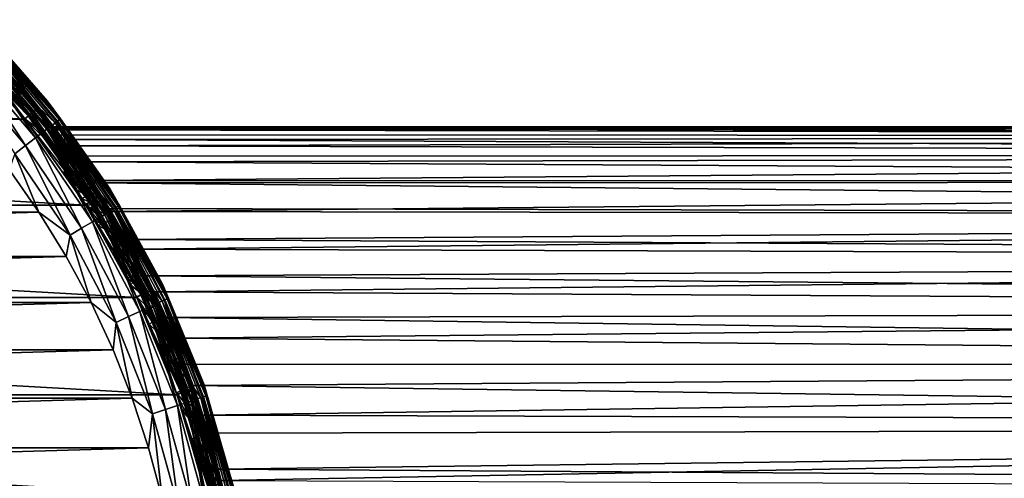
# Model space of a CAD drawing. Header units: metres. Extents: x -27 to 247, y -27 to 27.
# Tile 17 of 34: x 20 to 47, y 6 to 19. Entities that reach past the tile are written whole.
import ezdxf

# ---------------------------------------------------------------- set-up
doc = ezdxf.new("R2010")
doc.units = ezdxf.units.M
doc.layers.add('solid_10271102_01', color=7, linetype='CONTINUOUS')

msp = doc.modelspace()

# ---------------------------------------------------------------- linework, layer by layer
at = {"layer": 'solid_10271102_01'}
for points in [[(18.950462, 18.95046, 149.240707), (18.950462, 18.950462, 177.440704), (20.953083, 16.709526, 177.440704)], [(19.42878, 18.403917, 177.830887), (20.953083, 16.709526, 177.440704), (18.950462, 18.950462, 177.440704)], [(20.953085, 16.709526, 149.240707), (18.950462, 18.95046, 149.240707), (20.953083, 16.709526, 177.440704)], [(19.446083, 18.420307, 149.14827), (18.950462, 18.95046, 149.240707), (20.953085, 16.709526, 149.240707)], [(18.742996, 18.733662, 148.940704), (20.723249, 16.516542, 148.940704), (18.384775, 18.384775, 148.940704)], [(18.561634, 18.561634, 0.417053), (20.523165, 16.366678, 0.417053), (18.476282, 18.476282, 0.367037)], [(19.132696, 18.123451, 0.496632), (20.523165, 16.366678, 0.417053), (18.561634, 18.561634, 0.417053)], [(18.726377, 18.726377, 0.721096), (20.70532, 16.511942, 0.721096), (18.691101, 18.691101, 0.60034)], [(18.691101, 18.691101, 0.60034), (20.666315, 16.480837, 0.60034), (19.132696, 18.123451, 0.496632)], [(20.70532, 16.511942, 0.721096), (20.666315, 16.480837, 0.60034), (18.691101, 18.691101, 0.60034)], [(18.726377, 18.726377, 0.721096), (18.738331, 18.738329, 0.85), (20.718534, 16.52248, 0.85)], [(18.726377, 18.726377, 0.721096), (20.718534, 16.52248, 0.85), (20.70532, 16.511942, 0.721096)], [(18.738331, 18.738329, 0.85), (18.738358, 18.738302, 145.550003), (20.718555, 16.522453, 145.550003)], [(20.718534, 16.52248, 0.85), (18.738331, 18.738329, 0.85), (20.718555, 16.522453, 145.550003)], [(19.222607, 18.20862, 145.738052), (20.718555, 16.522453, 145.550003), (18.738358, 18.738302, 145.550003)], [(19.306185, 18.287788, 148.955399), (20.723249, 16.516542, 148.940704), (18.742996, 18.733662, 148.940704)], [(-20.335554, 16.20076, 0.35), (-18.392904, 18.376629, 0.35), (20.335522, 16.2008, 0.35)], [(-18.392904, 18.376629, 0.35), (18.39287, 18.376663, 0.35), (20.335522, 16.2008, 0.35)], [(18.384451, 18.385101, 146.291626), (20.327671, 16.210669, 146.291626), (18.996002, 17.993969, 146.200653)], [(20.327641, 16.210682, 148.940704), (20.327671, 16.210669, 146.291626), (18.384451, 18.385101, 146.291626)], [(18.384775, 18.384775, 148.940704), (20.327641, 16.210682, 148.940704), (18.384451, 18.385101, 146.291626)], [(20.723249, 16.516542, 148.940704), (20.327641, 16.210682, 148.940704), (18.384775, 18.384775, 148.940704)], [(18.476282, 18.476282, 0.367037), (20.428795, 16.29142, 0.367037), (18.39287, 18.376663, 0.35)], [(20.428795, 16.29142, 0.367037), (20.335522, 16.2008, 0.35), (18.39287, 18.376663, 0.35)], [(20.523165, 16.366678, 0.417053), (20.428795, 16.29142, 0.367037), (18.476282, 18.476282, 0.367037)], [(19.346045, 18.325546, 178.206436), (19.211658, 18.198248, 178.552505), (21.066614, 16.014425, 178.552505)], [(19.366955, 18.345354, 148.998062), (21.236906, 16.143877, 148.998062), (19.306185, 18.287788, 148.955399)], [(19.306185, 18.287788, 148.955399), (21.170269, 16.09322, 148.955399), (20.723249, 16.516542, 148.940704)], [(21.236906, 16.143877, 148.998062), (21.170269, 16.09322, 148.955399), (19.306185, 18.287788, 148.955399)], [(19.42878, 18.403917, 177.830887), (19.346045, 18.325546, 178.206436), (21.213976, 16.126446, 178.206436)], [(21.213976, 16.126446, 178.206436), (19.346045, 18.325546, 178.206436), (21.066614, 16.014425, 178.552505)], [(19.415163, 18.39102, 149.064529), (21.28977, 16.184063, 149.064529), (19.366955, 18.345354, 148.998062)], [(21.28977, 16.184063, 149.064529), (21.236906, 16.143877, 148.998062), (19.366955, 18.345354, 148.998062)], [(19.446083, 18.420307, 149.14827), (21.323675, 16.209835, 149.14827), (19.415163, 18.39102, 149.064529)], [(21.323675, 16.209835, 149.14827), (21.28977, 16.184063, 149.064529), (19.415163, 18.39102, 149.064529)], [(21.304701, 16.195412, 177.830887), (20.953083, 16.709526, 177.440704), (19.42878, 18.403917, 177.830887)], [(21.304701, 16.195412, 177.830887), (19.42878, 18.403917, 177.830887), (21.213976, 16.126446, 178.206436)], [(19.446083, 18.420307, 149.14827), (20.953085, 16.709526, 149.240707), (21.323675, 16.209835, 149.14827)], [(19.030796, 18.026928, 178.855759), (18.810423, 17.818178, 179.104523), (20.626638, 15.679963, 179.104523)], [(19.09766, 18.090265, 146.072876), (18.996002, 17.993969, 146.200653), (20.830137, 15.83466, 146.200653)], [(20.327671, 16.210669, 146.291626), (20.830137, 15.83466, 146.200653), (18.996002, 17.993969, 146.200653)], [(19.211658, 18.198248, 178.552505), (19.030796, 18.026928, 178.855759), (20.86829, 15.863662, 178.855759)], [(20.86829, 15.863662, 178.855759), (19.030796, 18.026928, 178.855759), (20.626638, 15.679963, 179.104523)], [(19.174637, 18.163179, 145.915726), (19.09766, 18.090265, 146.072876), (20.94161, 15.919398, 146.072876)], [(20.94161, 15.919398, 146.072876), (19.09766, 18.090265, 146.072876), (20.830137, 15.83466, 146.200653)], [(19.132696, 18.123451, 0.496632), (20.980028, 15.948603, 0.496632), (20.523165, 16.366678, 0.417053)], [(20.666315, 16.480837, 0.60034), (20.980028, 15.948603, 0.496632), (19.132696, 18.123451, 0.496632)], [(19.222607, 18.20862, 145.738052), (19.174637, 18.163179, 145.915726), (21.026018, 15.983563, 145.915726)], [(21.026018, 15.983563, 145.915726), (19.174637, 18.163179, 145.915726), (20.94161, 15.919398, 146.072876)], [(21.066614, 16.014425, 178.552505), (19.211658, 18.198248, 178.552505), (20.86829, 15.863662, 178.855759)], [(21.078621, 16.023552, 145.738052), (20.718555, 16.522453, 145.550003), (19.222607, 18.20862, 145.738052)], [(21.078621, 16.023552, 145.738052), (19.222607, 18.20862, 145.738052), (21.026018, 15.983563, 145.915726)], [(18.810423, 17.818178, 179.104523), (18.559023, 17.580042, 179.289215), (20.350967, 15.470403, 179.289215)], [(20.626638, 15.679963, 179.104523), (18.810423, 17.818178, 179.104523), (20.350967, 15.470403, 179.289215)], [(20.350967, 15.470403, 179.289215), (18.559023, 17.580042, 179.289215), (20.051888, 15.243049, 179.40274)], [(20.953085, 16.709526, 149.240707), (20.953083, 16.709526, 177.440704), (22.692209, 14.25846, 177.440704)], [(21.304701, 16.195412, 177.830887), (22.692209, 14.25846, 177.440704), (20.953083, 16.709526, 177.440704)], [(22.692209, 14.258459, 149.240707), (20.953085, 16.709526, 149.240707), (22.692209, 14.25846, 177.440704)], [(21.323675, 16.209835, 149.14827), (20.953085, 16.709526, 149.240707), (22.692209, 14.258459, 149.240707)], [(20.723249, 16.516542, 148.940704), (22.442591, 14.091838, 148.940704), (20.327641, 16.210682, 148.940704)], [(20.523165, 16.366678, 0.417053), (22.226606, 13.965902, 0.417053), (20.428795, 16.29142, 0.367037)], [(20.980028, 15.948603, 0.496632), (22.226606, 13.965902, 0.417053), (20.523165, 16.366678, 0.417053)], [(20.70532, 16.511942, 0.721096), (22.42388, 14.089858, 0.721096), (20.666315, 16.480837, 0.60034)], [(20.666315, 16.480837, 0.60034), (22.381638, 14.063315, 0.60034), (20.980028, 15.948603, 0.496632)], [(22.42388, 14.089858, 0.721096), (22.381638, 14.063315, 0.60034), (20.666315, 16.480837, 0.60034)], [(20.70532, 16.511942, 0.721096), (20.718534, 16.52248, 0.85), (22.438192, 14.098849, 0.85)], [(20.70532, 16.511942, 0.721096), (22.438192, 14.098849, 0.85), (22.42388, 14.089858, 0.721096)], [(20.718534, 16.52248, 0.85), (21.833353, 15.018477, 65.709877), (22.220171, 14.440015, 64.360161)], [(22.438192, 14.098849, 0.85), (20.718534, 16.52248, 0.85), (22.220171, 14.440015, 64.360161)], [(20.718534, 16.52248, 0.85), (21.523968, 15.458616, 67.120407), (21.833353, 15.018477, 65.709877)], [(20.718534, 16.52248, 0.85), (21.299883, 15.765944, 68.586807), (21.523968, 15.458616, 67.120407)], [(20.718534, 16.52248, 0.85), (21.163589, 15.948433, 70.150635), (21.299883, 15.765944, 68.586807)], [(20.718534, 16.52248, 0.85), (21.125675, 15.998621, 71.826881), (21.163589, 15.948433, 70.150635)], [(20.718534, 16.52248, 0.85), (20.718555, 16.522453, 145.550003), (21.125675, 15.998621, 71.826881)], [(20.718555, 16.522453, 145.550003), (22.438206, 14.098826, 145.550003), (21.125675, 15.998621, 71.826881)], [(21.078621, 16.023552, 145.738052), (22.438206, 14.098826, 145.550003), (20.718555, 16.522453, 145.550003)], [(21.170269, 16.09322, 148.955399), (22.442591, 14.091838, 148.940704), (20.723249, 16.516542, 148.940704)], [(-22.022905, 13.819932, 0.35), (-20.335554, 16.20076, 0.35), (22.022881, 13.819969, 0.35)], [(-20.335554, 16.20076, 0.35), (20.335522, 16.2008, 0.35), (22.022881, 13.819969, 0.35)], [(20.327641, 16.210682, 148.940704), (22.014751, 13.832949, 148.940704), (20.327671, 16.210669, 146.291626)], [(22.442591, 14.091838, 148.940704), (22.014751, 13.832949, 148.940704), (20.327641, 16.210682, 148.940704)], [(20.327671, 16.210669, 146.291626), (22.015003, 13.832557, 146.291626), (20.830137, 15.83466, 146.200653)], [(22.014751, 13.832949, 148.940704), (22.015003, 13.832557, 146.291626), (20.327671, 16.210669, 146.291626)], [(20.428795, 16.29142, 0.367037), (22.124403, 13.901684, 0.367037), (20.335522, 16.2008, 0.35)], [(22.124403, 13.901684, 0.367037), (22.022881, 13.819969, 0.35), (20.335522, 16.2008, 0.35)], [(22.226606, 13.965902, 0.417053), (22.124403, 13.901684, 0.367037), (20.428795, 16.29142, 0.367037)], [(21.213976, 16.126446, 178.206436), (21.066614, 16.014425, 178.552505), (22.674585, 13.642845, 178.552505)], [(21.236906, 16.143877, 148.998062), (22.857876, 13.753127, 148.998062), (21.170269, 16.09322, 148.955399)], [(21.170269, 16.09322, 148.955399), (22.78615, 13.709971, 148.955399), (22.442591, 14.091838, 148.940704)], [(22.857876, 13.753127, 148.998062), (22.78615, 13.709971, 148.955399), (21.170269, 16.09322, 148.955399)], [(21.304701, 16.195412, 177.830887), (21.213976, 16.126446, 178.206436), (22.833195, 13.738277, 178.206436)], [(22.833195, 13.738277, 178.206436), (21.213976, 16.126446, 178.206436), (22.674585, 13.642845, 178.552505)], [(21.28977, 16.184063, 149.064529), (22.914774, 13.787362, 149.064529), (21.236906, 16.143877, 148.998062)], [(22.914774, 13.787362, 149.064529), (22.857876, 13.753127, 148.998062), (21.236906, 16.143877, 148.998062)], [(21.323675, 16.209835, 149.14827), (22.951265, 13.809319, 149.14827), (21.28977, 16.184063, 149.064529)], [(22.951265, 13.809319, 149.14827), (22.914774, 13.787362, 149.064529), (21.28977, 16.184063, 149.064529)], [(22.930843, 13.797031, 177.830887), (22.692209, 14.25846, 177.440704), (21.304701, 16.195412, 177.830887)], [(22.930843, 13.797031, 177.830887), (21.304701, 16.195412, 177.830887), (22.833195, 13.738277, 178.206436)], [(21.323675, 16.209835, 149.14827), (22.692209, 14.258459, 149.240707), (22.951265, 13.809319, 149.14827)], [(20.86829, 15.863662, 178.855759), (20.626638, 15.679963, 179.104523), (22.201027, 13.357915, 179.104523)], [(20.94161, 15.919398, 146.072876), (20.830137, 15.83466, 146.200653), (22.420059, 13.489701, 146.200653)], [(22.015003, 13.832557, 146.291626), (22.420059, 13.489701, 146.200653), (20.830137, 15.83466, 146.200653)], [(21.066614, 16.014425, 178.552505), (20.86829, 15.863662, 178.855759), (22.461123, 13.514409, 178.855759)], [(22.461123, 13.514409, 178.855759), (20.86829, 15.863662, 178.855759), (22.201027, 13.357915, 179.104523)], [(21.026018, 15.983563, 145.915726), (20.94161, 15.919398, 146.072876), (22.540041, 13.561893, 146.072876)], [(22.540041, 13.561893, 146.072876), (20.94161, 15.919398, 146.072876), (22.420059, 13.489701, 146.200653)], [(20.980028, 15.948603, 0.496632), (22.58139, 13.586772, 0.496632), (22.226606, 13.965902, 0.417053)], [(22.381638, 14.063315, 0.60034), (22.58139, 13.586772, 0.496632), (20.980028, 15.948603, 0.496632)], [(21.078621, 16.023552, 145.738052), (21.026018, 15.983563, 145.915726), (22.63089, 13.616555, 145.915726)], [(22.63089, 13.616555, 145.915726), (21.026018, 15.983563, 145.915726), (22.540041, 13.561893, 146.072876)], [(22.674585, 13.642845, 178.552505), (21.066614, 16.014425, 178.552505), (22.461123, 13.514409, 178.855759)], [(22.687508, 13.650621, 145.738052), (22.438206, 14.098826, 145.550003), (21.078621, 16.023552, 145.738052)], [(22.687508, 13.650621, 145.738052), (21.078621, 16.023552, 145.738052), (22.63089, 13.616555, 145.915726)], [(114.107002, 15.968429, 119.883949), (21.163589, 15.948433, 70.150635), (21.125675, 15.998621, 71.826881)], [(22.438206, 14.098826, 145.550003), (21.198502, 15.901999, 73.626083), (21.125675, 15.998621, 71.826881)], [(113.163704, 15.968429, 121.658035), (21.125675, 15.998621, 71.826881), (21.198502, 15.901999, 73.626083)], [(113.163704, 15.968429, 121.658035), (114.107002, 15.968429, 119.883949), (21.125675, 15.998621, 71.826881)], [(114.107002, 15.968429, 119.883949), (115.04287, 15.716599, 118.12384), (21.163589, 15.948433, 70.150635)], [(115.04287, 15.716599, 118.12384), (21.299883, 15.765944, 68.586807), (21.163589, 15.948433, 70.150635)], [(112.227837, 15.716599, 123.418144), (113.163704, 15.968429, 121.658035), (21.198502, 15.901999, 73.626083)], [(22.438206, 14.098826, 145.550003), (21.395298, 15.636215, 75.56768), (21.198502, 15.901999, 73.626083)], [(112.227837, 15.716599, 123.418144), (21.198502, 15.901999, 73.626083), (21.395298, 15.636215, 75.56768)], [(20.626638, 15.679963, 179.104523), (20.350967, 15.470403, 179.289215), (21.904314, 13.179388, 179.289215)], [(22.201027, 13.357915, 179.104523), (20.626638, 15.679963, 179.104523), (21.904314, 13.179388, 179.289215)], [(115.04287, 15.716599, 118.12384), (21.523968, 15.458616, 67.120407), (21.299883, 15.765944, 68.586807)], [(111.314163, 15.216905, 125.13652), (112.227837, 15.716599, 123.418144), (21.395298, 15.636215, 75.56768)], [(22.438206, 14.098826, 145.550003), (21.725037, 15.174743, 77.645119), (21.395298, 15.636215, 75.56768)], [(111.314163, 15.216905, 125.13652), (21.395298, 15.636215, 75.56768), (21.725037, 15.174743, 77.645119)], [(115.04287, 15.716599, 118.12384), (115.956551, 15.216905, 116.405457), (21.523968, 15.458616, 67.120407)], [(20.350967, 15.470403, 179.289215), (20.051888, 15.243049, 179.40274), (21.582407, 12.985703, 179.40274)], [(21.904314, 13.179388, 179.289215), (20.350967, 15.470403, 179.289215), (21.582407, 12.985703, 179.40274)], [(115.956551, 15.216905, 116.405457), (21.833353, 15.018477, 65.709877), (21.523968, 15.458616, 67.120407)], [(20.051888, 15.243049, 179.40274), (19.895252, 14.80603, 179.440704), (20.7227, 13.623865, 179.440704)], [(21.582407, 12.985703, 179.40274), (20.051888, 15.243049, 179.40274), (20.7227, 13.623865, 179.440704)], [(111.314163, 15.216905, 125.13652), (21.725037, 15.174743, 77.645119), (22.177494, 14.505473, 79.788826)], [(22.438206, 14.098826, 145.550003), (22.177494, 14.505473, 79.788826), (21.725037, 15.174743, 77.645119)], [(115.956551, 15.216905, 116.405457), (116.833626, 14.477224, 114.75592), (21.833353, 15.018477, 65.709877)], [(116.833626, 14.477224, 114.75592), (22.220171, 14.440015, 64.360161), (21.833353, 15.018477, 65.709877)], [(110.437088, 14.477223, 126.786057), (111.314163, 15.216905, 125.13652), (22.177494, 14.505473, 79.788826)], [(20.7227, 13.623865, 179.440704), (19.895252, 14.80603, 179.440704), (-20.7227, 13.623865, 179.440704)], [(21.411562, 14.749432, 71.881424), (22.023813, 14.737723, 71.378845), (22.032917, 14.724185, 73.053024)], [(21.469326, 14.665275, 73.553406), (21.411562, 14.749432, 71.881424), (22.032917, 14.724185, 73.053024)], [(21.411562, 14.749432, 71.881424), (21.448715, 14.695379, 70.318161), (22.023813, 14.737723, 71.378845)], [(21.469326, 14.665275, 73.553406), (21.448715, 14.695379, 70.318161), (21.411562, 14.749432, 71.881424)], [(21.448715, 14.695379, 70.318161), (22.10862, 14.610176, 69.810608), (22.023813, 14.737723, 71.378845)], [(21.469326, 14.665275, 73.553406), (22.032917, 14.724185, 73.053024), (22.146151, 14.553348, 74.844093)], [(22.10862, 14.610176, 69.810608), (22.032917, 14.724185, 73.053024), (22.023813, 14.737723, 71.378845)], [(22.10862, 14.610176, 69.810608), (22.146151, 14.553348, 74.844093), (22.032917, 14.724185, 73.053024)], [(21.448715, 14.695379, 70.318161), (21.5709, 14.515446, 68.852127), (22.10862, 14.610176, 69.810608)], [(21.469326, 14.665275, 73.553406), (21.5709, 14.515446, 68.852127), (21.448715, 14.695379, 70.318161)], [(21.631611, 14.424939, 75.339539), (21.469326, 14.665275, 73.553406), (22.146151, 14.553348, 74.844093)], [(21.631611, 14.424939, 75.339539), (21.5709, 14.515446, 68.852127), (21.469326, 14.665275, 73.553406)], [(21.5709, 14.515446, 68.852127), (22.277447, 14.351512, 68.338303), (22.10862, 14.610176, 69.810608)], [(21.5709, 14.515446, 68.852127), (21.769596, 14.215674, 67.46946), (22.277447, 14.351512, 68.338303)], [(21.631611, 14.424939, 75.339539), (21.769596, 14.215674, 67.46946), (21.5709, 14.515446, 68.852127)], [(21.631611, 14.424939, 75.339539), (22.146151, 14.553348, 74.844093), (22.371883, 14.204158, 76.747849)], [(22.277447, 14.351512, 68.338303), (22.146151, 14.553348, 74.844093), (22.10862, 14.610176, 69.810608)], [(22.277447, 14.351512, 68.338303), (22.371883, 14.204158, 76.747849), (22.146151, 14.553348, 74.844093)], [(22.438206, 14.098826, 145.550003), (22.719482, 13.640934, 81.900772), (22.177494, 14.505473, 79.788826)], [(110.437088, 14.477223, 126.786057), (22.177494, 14.505473, 79.788826), (22.719482, 13.640934, 81.900772)], [(116.833626, 14.477224, 114.75592), (117.660255, 13.509231, 113.201256), (22.220171, 14.440015, 64.360161)], [(109.610458, 13.509231, 128.340729), (110.437088, 14.477223, 126.786057), (22.719482, 13.640934, 81.900772)], [(21.904369, 14.007195, 77.23127), (21.631611, 14.424939, 75.339539), (22.371883, 14.204158, 76.747849)], [(21.904369, 14.007195, 77.23127), (21.769596, 14.215674, 67.46946), (21.631611, 14.424939, 75.339539)], [(21.769596, 14.215674, 67.46946), (22.521952, 13.964719, 66.947021), (22.277447, 14.351512, 68.338303)], [(21.769596, 14.215674, 67.46946), (22.03688, 13.797613, 66.16172), (22.521952, 13.964719, 66.947021)], [(21.904369, 14.007195, 77.23127), (22.03688, 13.797613, 66.16172), (21.769596, 14.215674, 67.46946)], [(21.904369, 14.007195, 77.23127), (22.371883, 14.204158, 76.747849), (22.710144, 13.656803, 78.736595)], [(22.438192, 14.098849, 0.85), (22.220171, 14.440015, 64.360161), (22.669361, 13.72407, 63.08815)], [(117.660255, 13.509231, 113.201256), (22.669361, 13.72407, 63.08815), (22.220171, 14.440015, 64.360161)], [(22.521952, 13.964719, 66.947021), (22.371883, 14.204158, 76.747849), (22.277447, 14.351512, 68.338303)], [(22.521952, 13.964719, 66.947021), (22.710144, 13.656803, 78.736595), (22.371883, 14.204158, 76.747849)], [(22.692209, 14.258459, 149.240707), (22.692209, 14.25846, 177.440704), (24.145966, 11.628084, 177.440704)], [(22.930843, 13.797031, 177.830887), (24.145966, 11.628084, 177.440704), (22.692209, 14.25846, 177.440704)], [(24.145966, 11.628084, 149.240707), (22.692209, 14.258459, 149.240707), (24.145966, 11.628084, 177.440704)], [(22.951265, 13.809319, 149.14827), (22.692209, 14.258459, 149.240707), (24.145966, 11.628084, 149.240707)], [(22.28306, 13.396015, 79.189774), (21.904369, 14.007195, 77.23127), (22.710144, 13.656803, 78.736595)], [(22.28306, 13.396015, 79.189774), (22.03688, 13.797613, 66.16172), (21.904369, 14.007195, 77.23127)], [(22.442591, 14.091838, 148.940704), (23.879925, 11.489058, 148.940704), (22.014751, 13.832949, 148.940704)], [(22.124403, 13.901684, 0.367037), (23.541784, 11.337126, 0.367037), (22.022881, 13.819969, 0.35)], [(22.03688, 13.797613, 66.16172), (22.832966, 13.450051, 65.633202), (22.521952, 13.964719, 66.947021)], [(22.226606, 13.965902, 0.417053), (23.650536, 11.389498, 0.417053), (22.124403, 13.901684, 0.367037)], [(23.650536, 11.389498, 0.417053), (23.541784, 11.337126, 0.367037), (22.124403, 13.901684, 0.367037)], [(22.58139, 13.586772, 0.496632), (23.650536, 11.389498, 0.417053), (22.226606, 13.965902, 0.417053)], [(22.42388, 14.089858, 0.721096), (23.860447, 11.490585, 0.721096), (22.381638, 14.063315, 0.60034)], [(22.381638, 14.063315, 0.60034), (23.815498, 11.46894, 0.60034), (22.58139, 13.586772, 0.496632)], [(23.860447, 11.490585, 0.721096), (23.815498, 11.46894, 0.60034), (22.381638, 14.063315, 0.60034)], [(22.42388, 14.089858, 0.721096), (22.438192, 14.098849, 0.85), (23.875675, 11.497918, 0.85)], [(22.42388, 14.089858, 0.721096), (23.875675, 11.497918, 0.85), (23.860447, 11.490585, 0.721096)], [(22.438192, 14.098849, 0.85), (23.166983, 12.866269, 61.896233), (23.697781, 11.860236, 60.787178)], [(23.875675, 11.497918, 0.85), (22.438192, 14.098849, 0.85), (23.697781, 11.860236, 60.787178)], [(22.438192, 14.098849, 0.85), (22.669361, 13.72407, 63.08815), (23.166983, 12.866269, 61.896233)], [(22.438206, 14.098826, 145.550003), (23.875685, 11.4979, 145.550003), (22.719482, 13.640934, 81.900772)], [(22.687508, 13.650621, 145.738052), (23.875685, 11.4979, 145.550003), (22.438206, 14.098826, 145.550003)], [(22.78615, 13.709971, 148.955399), (23.879925, 11.489058, 148.940704), (22.442591, 14.091838, 148.940704)], [(22.832966, 13.450051, 65.633202), (22.710144, 13.656803, 78.736595), (22.521952, 13.964719, 66.947021)], [(-23.432045, 11.266729, 0.35), (-22.022905, 13.819932, 0.35), (23.432028, 11.266767, 0.35)], [(-22.022905, 13.819932, 0.35), (22.022881, 13.819969, 0.35), (23.432028, 11.266767, 0.35)], [(22.014751, 13.832949, 148.940704), (23.425241, 11.280849, 148.940704), (22.015003, 13.832557, 146.291626)], [(23.879925, 11.489058, 148.940704), (23.425241, 11.280849, 148.940704), (22.014751, 13.832949, 148.940704)], [(22.015003, 13.832557, 146.291626), (23.425058, 11.281249, 146.291626), (22.420059, 13.489701, 146.200653)], [(23.425241, 11.280849, 148.940704), (23.425058, 11.281249, 146.291626), (22.015003, 13.832557, 146.291626)], [(23.541784, 11.337126, 0.367037), (23.432028, 11.266767, 0.35), (22.022881, 13.819969, 0.35)], [(22.03688, 13.797613, 66.16172), (22.365784, 13.257797, 64.920288), (22.832966, 13.450051, 65.633202)], [(22.28306, 13.396015, 79.189774), (22.365784, 13.257797, 64.920288), (22.03688, 13.797613, 66.16172)], [(22.28306, 13.396015, 79.189774), (22.710144, 13.656803, 78.736595), (23.146259, 12.902969, 80.751266)], [(22.674585, 13.642845, 178.552505), (22.461123, 13.514409, 178.855759), (23.790619, 11.006713, 178.855759)], [(22.687508, 13.650621, 145.738052), (22.63089, 13.616555, 145.915726), (23.970436, 11.089905, 145.915726)], [(117.660255, 13.509231, 113.201256), (23.166983, 12.866269, 61.896233), (22.669361, 13.72407, 63.08815)], [(22.833195, 13.738277, 178.206436), (22.674585, 13.642845, 178.552505), (24.016718, 11.111317, 178.552505)], [(24.016718, 11.111317, 178.552505), (22.674585, 13.642845, 178.552505), (23.790619, 11.006713, 178.855759)], [(24.030405, 11.117649, 145.738052), (23.875685, 11.4979, 145.550003), (22.687508, 13.650621, 145.738052)], [(24.030405, 11.117649, 145.738052), (22.687508, 13.650621, 145.738052), (23.970436, 11.089905, 145.915726)], [(22.832966, 13.450051, 65.633202), (23.146259, 12.902969, 80.751266), (22.710144, 13.656803, 78.736595)], [(23.875685, 11.4979, 145.550003), (23.312262, 12.601128, 83.912079), (22.719482, 13.640934, 81.900772)], [(109.610458, 13.509231, 128.340729), (22.719482, 13.640934, 81.900772), (23.312262, 12.601128, 83.912079)], [(22.857876, 13.753127, 148.998062), (24.210855, 11.201135, 148.998062), (22.78615, 13.709971, 148.955399)], [(22.78615, 13.709971, 148.955399), (24.134886, 11.165987, 148.955399), (23.879925, 11.489058, 148.940704)], [(24.210855, 11.201135, 148.998062), (24.134886, 11.165987, 148.955399), (22.78615, 13.709971, 148.955399)], [(22.930843, 13.797031, 177.830887), (22.833195, 13.738277, 178.206436), (24.184715, 11.18904, 178.206436)], [(24.184715, 11.18904, 178.206436), (22.833195, 13.738277, 178.206436), (24.016718, 11.111317, 178.552505)], [(22.914774, 13.787362, 149.064529), (24.271122, 11.229017, 149.064529), (22.857876, 13.753127, 148.998062)], [(24.271122, 11.229017, 149.064529), (24.210855, 11.201135, 148.998062), (22.857876, 13.753127, 148.998062)], [(22.951265, 13.809319, 149.14827), (24.309774, 11.2469, 149.14827), (22.914774, 13.787362, 149.064529)], [(24.309774, 11.2469, 149.14827), (24.271122, 11.229017, 149.064529), (22.914774, 13.787362, 149.064529)], [(24.288143, 11.236892, 177.830887), (24.145966, 11.628084, 177.440704), (22.930843, 13.797031, 177.830887)], [(24.288143, 11.236892, 177.830887), (22.930843, 13.797031, 177.830887), (24.184715, 11.18904, 178.206436)], [(22.951265, 13.809319, 149.14827), (24.145966, 11.628084, 149.240707), (24.309774, 11.2469, 149.14827)], [(20.7227, 13.623865, 179.440704), (-20.7227, 13.623865, 179.440704), (-21.480007, 12.395526, 179.440704)], [(21.480007, 12.395526, 179.440704), (20.7227, 13.623865, 179.440704), (-21.480007, 12.395526, 179.440704)], [(21.582407, 12.985703, 179.40274), (20.7227, 13.623865, 179.440704), (21.480007, 12.395526, 179.440704)], [(22.201027, 13.357915, 179.104523), (21.904314, 13.179388, 179.289215), (23.200851, 10.733857, 179.289215)], [(22.461123, 13.514409, 178.855759), (22.201027, 13.357915, 179.104523), (23.515129, 10.879257, 179.104523)], [(23.515129, 10.879257, 179.104523), (22.201027, 13.357915, 179.104523), (23.200851, 10.733857, 179.289215)], [(22.748165, 12.58982, 81.149193), (22.28306, 13.396015, 79.189774), (23.146259, 12.902969, 80.751266)], [(22.748165, 12.58982, 81.149193), (22.365784, 13.257797, 64.920288), (22.28306, 13.396015, 79.189774)], [(22.365784, 13.257797, 64.920288), (23.20224, 12.802562, 64.390678), (22.832966, 13.450051, 65.633202)], [(22.540041, 13.561893, 146.072876), (22.420059, 13.489701, 146.200653), (23.747124, 10.986589, 146.200653)], [(23.425058, 11.281249, 146.291626), (23.747124, 10.986589, 146.200653), (22.420059, 13.489701, 146.200653)], [(23.790619, 11.006713, 178.855759), (22.461123, 13.514409, 178.855759), (23.515129, 10.879257, 179.104523)], [(22.63089, 13.616555, 145.915726), (22.540041, 13.561893, 146.072876), (23.874208, 11.045384, 146.072876)], [(23.874208, 11.045384, 146.072876), (22.540041, 13.561893, 146.072876), (23.747124, 10.986589, 146.200653)], [(22.58139, 13.586772, 0.496632), (23.918005, 11.065647, 0.496632), (23.650536, 11.389498, 0.417053)], [(23.815498, 11.46894, 0.60034), (23.918005, 11.065647, 0.496632), (22.58139, 13.586772, 0.496632)], [(23.970436, 11.089905, 145.915726), (22.63089, 13.616555, 145.915726), (23.874208, 11.045384, 146.072876)], [(23.20224, 12.802562, 64.390678), (23.146259, 12.902969, 80.751266), (22.832966, 13.450051, 65.633202)], [(117.660255, 13.509231, 113.201256), (118.423401, 12.328194, 111.765976), (23.166983, 12.866269, 61.896233)], [(108.847305, 12.328194, 129.776001), (109.610458, 13.509231, 128.340729), (23.312262, 12.601128, 83.912079)], [(21.904314, 13.179388, 179.289215), (21.582407, 12.985703, 179.40274), (22.859892, 10.576112, 179.40274)], [(23.200851, 10.733857, 179.289215), (21.904314, 13.179388, 179.289215), (22.859892, 10.576112, 179.40274)], [(22.365784, 13.257797, 64.920288), (22.747412, 12.591884, 63.745064), (23.20224, 12.802562, 64.390678)], [(22.748165, 12.58982, 81.149193), (22.747412, 12.591884, 63.745064), (22.365784, 13.257797, 64.920288)], [(21.582407, 12.985703, 179.40274), (21.480007, 12.395526, 179.440704), (22.164516, 11.125352, 179.440704)], [(22.859892, 10.576112, 179.40274), (21.582407, 12.985703, 179.40274), (22.164516, 11.125352, 179.440704)], [(22.748165, 12.58982, 81.149193), (23.146259, 12.902969, 80.751266), (23.646357, 11.96206, 82.696724)], [(23.617722, 12.01898, 63.224018), (23.646357, 11.96206, 82.696724), (23.146259, 12.902969, 80.751266)], [(23.617722, 12.01898, 63.224018), (23.146259, 12.902969, 80.751266), (23.20224, 12.802562, 64.390678)], [(118.423401, 12.328194, 111.765976), (23.697781, 11.860236, 60.787178), (23.166983, 12.866269, 61.896233)], [(22.747412, 12.591884, 63.745064), (23.617722, 12.01898, 63.224018), (23.20224, 12.802562, 64.390678)], [(22.747412, 12.591884, 63.745064), (23.170866, 11.794635, 62.638828), (23.617722, 12.01898, 63.224018)], [(22.748165, 12.58982, 81.149193), (23.170866, 11.794635, 62.638828), (22.747412, 12.591884, 63.745064)], [(23.261703, 11.61384, 83.016838), (22.748165, 12.58982, 81.149193), (23.646357, 11.96206, 82.696724)], [(23.261703, 11.61384, 83.016838), (23.170866, 11.794635, 62.638828), (22.748165, 12.58982, 81.149193)], [(23.875685, 11.4979, 145.550003), (23.914125, 11.417733, 85.759827), (23.312262, 12.601128, 83.912079)], [(108.847305, 12.328194, 129.776001), (23.312262, 12.601128, 83.912079), (23.914125, 11.417733, 85.759827)], [(21.480007, 12.395526, 179.440704), (-21.480007, 12.395526, 179.440704), (-22.164516, 11.125352, 179.440704)], [(22.164516, 11.125352, 179.440704), (21.480007, 12.395526, 179.440704), (-22.164516, 11.125352, 179.440704)], [(118.423401, 12.328194, 111.765976), (119.111046, 10.952733, 110.472717), (23.697781, 11.860236, 60.787178)], [(108.159668, 10.952733, 131.06926), (108.847305, 12.328194, 129.776001), (23.914125, 11.417733, 85.759827)], [(23.170866, 11.794635, 62.638828), (24.065681, 11.09483, 62.13802), (23.617722, 12.01898, 63.224018)], [(24.065681, 11.09483, 62.13802), (23.646357, 11.96206, 82.696724), (23.617722, 12.01898, 63.224018)], [(23.170866, 11.794635, 62.638828), (23.621582, 10.864003, 61.610428), (24.065681, 11.09483, 62.13802)], [(23.261703, 11.61384, 83.016838), (23.621582, 10.864003, 61.610428), (23.170866, 11.794635, 62.638828)], [(23.261703, 11.61384, 83.016838), (23.646357, 11.96206, 82.696724), (24.166925, 10.8726, 84.488564)], [(24.065681, 11.09483, 62.13802), (24.166925, 10.8726, 84.488564), (23.646357, 11.96206, 82.696724)], [(23.875675, 11.497918, 0.85), (23.697781, 11.860236, 60.787178), (24.241241, 10.705708, 59.772289)], [(119.111046, 10.952733, 110.472717), (24.241241, 10.705708, 59.772289), (23.697781, 11.860236, 60.787178)], [(23.779819, 10.512684, 84.711868), (23.261703, 11.61384, 83.016838), (24.166925, 10.8726, 84.488564)], [(23.779819, 10.512684, 84.711868), (23.621582, 10.864003, 61.610428), (23.261703, 11.61384, 83.016838)], [(23.879925, 11.489058, 148.940704), (25.016121, 8.743187, 148.940704), (23.425241, 11.280849, 148.940704)], [(23.860447, 11.490585, 0.721096), (24.996954, 8.746813, 0.721096), (23.815498, 11.46894, 0.60034)], [(23.815498, 11.46894, 0.60034), (24.949865, 8.730335, 0.60034), (23.918005, 11.065647, 0.496632)], [(24.996954, 8.746813, 0.721096), (24.949865, 8.730335, 0.60034), (23.815498, 11.46894, 0.60034)], [(23.860447, 11.490585, 0.721096), (23.875675, 11.497918, 0.85), (25.012909, 8.752394, 0.85)], [(23.860447, 11.490585, 0.721096), (25.012909, 8.752394, 0.85), (24.996954, 8.746813, 0.721096)], [(23.875675, 11.497918, 0.85), (24.241241, 10.705708, 59.772289), (24.770407, 9.416842, 58.87051)], [(25.012909, 8.752394, 0.85), (23.875675, 11.497918, 0.85), (24.770407, 9.416842, 58.87051)], [(23.875685, 11.4979, 145.550003), (25.012913, 8.75238, 145.550003), (23.914125, 11.417733, 85.759827)], [(24.030405, 11.117649, 145.738052), (25.012913, 8.75238, 145.550003), (23.875685, 11.4979, 145.550003)], [(24.134886, 11.165987, 148.955399), (25.016121, 8.743187, 148.940704), (23.879925, 11.489058, 148.940704)], [(24.145966, 11.628084, 149.240707), (24.145966, 11.628084, 177.440704), (25.296074, 8.851479, 177.440704)], [(24.288143, 11.236892, 177.830887), (25.296074, 8.851479, 177.440704), (24.145966, 11.628084, 177.440704)], [(25.296074, 8.851479, 149.240707), (24.145966, 11.628084, 149.240707), (25.296074, 8.851479, 177.440704)], [(24.309774, 11.2469, 149.14827), (24.145966, 11.628084, 149.240707), (25.296074, 8.851479, 149.240707)], [(-24.546541, 8.571254, 0.35), (-23.432045, 11.266729, 0.35), (24.546524, 8.571305, 0.35)], [(-23.432045, 11.266729, 0.35), (23.432028, 11.266767, 0.35), (24.546524, 8.571305, 0.35)], [(23.425058, 11.281249, 146.291626), (24.540895, 8.587459, 146.291626), (23.747124, 10.986589, 146.200653)], [(23.425241, 11.280849, 148.940704), (24.540895, 8.587459, 146.291626), (23.425058, 11.281249, 146.291626)], [(23.425241, 11.280849, 148.940704), (24.540911, 8.587382, 148.940704), (24.540895, 8.587459, 146.291626)], [(25.016121, 8.743187, 148.940704), (24.540911, 8.587382, 148.940704), (23.425241, 11.280849, 148.940704)], [(23.541784, 11.337126, 0.367037), (24.663115, 8.629997, 0.367037), (23.432028, 11.266767, 0.35)], [(24.663115, 8.629997, 0.367037), (24.546524, 8.571305, 0.35), (23.432028, 11.266767, 0.35)], [(23.650536, 11.389498, 0.417053), (24.777044, 8.669863, 0.417053), (23.541784, 11.337126, 0.367037)], [(24.777044, 8.669863, 0.417053), (24.663115, 8.629997, 0.367037), (23.541784, 11.337126, 0.367037)], [(23.918005, 11.065647, 0.496632), (24.777044, 8.669863, 0.417053), (23.650536, 11.389498, 0.417053)], [(25.012913, 8.75238, 145.550003), (24.482393, 10.142109, 87.382599), (23.914125, 11.417733, 85.759827)], [(108.159668, 10.952733, 131.06926), (23.914125, 11.417733, 85.759827), (24.482393, 10.142109, 87.382599)], [(24.184715, 11.18904, 178.206436), (24.016718, 11.111317, 178.552505), (25.077274, 8.449517, 178.552505)], [(24.210855, 11.201135, 148.998062), (25.279985, 8.517819, 148.998062), (24.134886, 11.165987, 148.955399)], [(24.288143, 11.236892, 177.830887), (24.184715, 11.18904, 178.206436), (25.252691, 8.508622, 178.206436)], [(25.252691, 8.508622, 178.206436), (24.184715, 11.18904, 178.206436), (25.077274, 8.449517, 178.552505)], [(24.271122, 11.229017, 149.064529), (25.342915, 8.539022, 149.064529), (24.210855, 11.201135, 148.998062)], [(25.342915, 8.539022, 149.064529), (25.279985, 8.517819, 148.998062), (24.210855, 11.201135, 148.998062)], [(24.309774, 11.2469, 149.14827), (25.383274, 8.552621, 149.14827), (24.271122, 11.229017, 149.064529)], [(25.383274, 8.552621, 149.14827), (25.342915, 8.539022, 149.064529), (24.271122, 11.229017, 149.064529)], [(25.360687, 8.545011, 177.830887), (25.296074, 8.851479, 177.440704), (24.288143, 11.236892, 177.830887)], [(25.360687, 8.545011, 177.830887), (24.288143, 11.236892, 177.830887), (25.252691, 8.508622, 178.206436)], [(24.309774, 11.2469, 149.14827), (25.296074, 8.851479, 149.240707), (25.383274, 8.552621, 149.14827)], [(22.164516, 11.125352, 179.440704), (-22.164516, 11.125352, 179.440704), (-22.773989, 9.817559, 179.440704)], [(22.773989, 9.817559, 179.440704), (22.164516, 11.125352, 179.440704), (-22.773989, 9.817559, 179.440704)], [(22.859892, 10.576112, 179.40274), (22.164516, 11.125352, 179.440704), (22.773989, 9.817559, 179.440704)], [(23.790619, 11.006713, 178.855759), (23.515129, 10.879257, 179.104523), (24.553535, 8.273049, 179.104523)], [(23.621582, 10.864003, 61.610428), (24.527225, 10.032987, 61.145889), (24.065681, 11.09483, 62.13802)], [(23.874208, 11.045384, 146.072876), (23.747124, 10.986589, 146.200653), (24.795776, 8.354671, 146.200653)], [(24.540895, 8.587459, 146.291626), (24.795776, 8.354671, 146.200653), (23.747124, 10.986589, 146.200653)], [(24.016718, 11.111317, 178.552505), (23.790619, 11.006713, 178.855759), (24.841192, 8.369972, 178.855759)], [(24.841192, 8.369972, 178.855759), (23.790619, 11.006713, 178.855759), (24.553535, 8.273049, 179.104523)], [(23.970436, 11.089905, 145.915726), (23.874208, 11.045384, 146.072876), (24.928473, 8.399381, 146.072876)], [(24.928473, 8.399381, 146.072876), (23.874208, 11.045384, 146.072876), (24.795776, 8.354671, 146.200653)], [(23.918005, 11.065647, 0.496632), (24.974203, 8.414789, 0.496632), (24.777044, 8.669863, 0.417053)], [(24.949865, 8.730335, 0.60034), (24.974203, 8.414789, 0.496632), (23.918005, 11.065647, 0.496632)], [(24.030405, 11.117649, 145.738052), (23.970436, 11.089905, 145.915726), (25.02895, 8.433235, 145.915726)], [(25.02895, 8.433235, 145.915726), (23.970436, 11.089905, 145.915726), (24.928473, 8.399381, 146.072876)], [(25.077274, 8.449517, 178.552505), (24.016718, 11.111317, 178.552505), (24.841192, 8.369972, 178.855759)], [(25.091568, 8.454333, 145.738052), (25.012913, 8.75238, 145.550003), (24.030405, 11.117649, 145.738052)], [(25.091568, 8.454333, 145.738052), (24.030405, 11.117649, 145.738052), (25.02895, 8.433235, 145.915726)], [(24.527225, 10.032987, 61.145889), (24.166925, 10.8726, 84.488564), (24.065681, 11.09483, 62.13802)], [(24.134886, 11.165987, 148.955399), (25.200661, 8.491092, 148.955399), (25.016121, 8.743187, 148.940704)], [(25.279985, 8.517819, 148.998062), (25.200661, 8.491092, 148.955399), (24.134886, 11.165987, 148.955399)], [(119.111046, 10.952733, 110.472717), (119.712326, 9.404544, 109.341866), (24.241241, 10.705708, 59.772289)], [(107.55838, 9.404544, 132.200119), (108.159668, 10.952733, 131.06926), (24.482393, 10.142109, 87.382599)], [(23.200851, 10.733857, 179.289215), (22.859892, 10.576112, 179.40274), (23.869364, 8.042525, 179.40274)], [(23.515129, 10.879257, 179.104523), (23.200851, 10.733857, 179.289215), (24.225382, 8.162481, 179.289215)], [(24.225382, 8.162481, 179.289215), (23.200851, 10.733857, 179.289215), (23.869364, 8.042525, 179.40274)], [(24.553535, 8.273049, 179.104523), (23.515129, 10.879257, 179.104523), (24.225382, 8.162481, 179.289215)], [(23.621582, 10.864003, 61.610428), (24.08062, 9.804474, 60.67326), (24.527225, 10.032987, 61.145889)], [(23.779819, 10.512684, 84.711868), (24.08062, 9.804474, 60.67326), (23.621582, 10.864003, 61.610428)], [(23.779819, 10.512684, 84.711868), (24.166925, 10.8726, 84.488564), (24.668219, 9.681473, 86.069527)], [(24.527225, 10.032987, 61.145889), (24.668219, 9.681473, 86.069527), (24.166925, 10.8726, 84.488564)], [(119.712326, 9.404544, 109.341866), (24.770407, 9.416842, 58.87051), (24.241241, 10.705708, 59.772289)], [(22.859892, 10.576112, 179.40274), (22.773989, 9.817559, 179.440704), (23.306368, 8.476616, 179.440704)], [(23.869364, 8.042525, 179.40274), (22.859892, 10.576112, 179.40274), (23.306368, 8.476616, 179.440704)], [(24.265469, 9.337383, 86.184113), (23.779819, 10.512684, 84.711868), (24.668219, 9.681473, 86.069527)], [(24.265469, 9.337383, 86.184113), (24.08062, 9.804474, 60.67326), (23.779819, 10.512684, 84.711868)], [(25.012913, 8.75238, 145.550003), (24.987312, 8.825205, 88.751358), (24.482393, 10.142109, 87.382599)], [(107.55838, 9.404544, 132.200119), (24.482393, 10.142109, 87.382599), (24.987312, 8.825205, 88.751358)], [(22.773989, 9.817559, 179.440704), (-22.773989, 9.817559, 179.440704), (-23.306368, 8.476616, 179.440704)], [(23.306368, 8.476616, 179.440704), (22.773989, 9.817559, 179.440704), (-23.306368, 8.476616, 179.440704)], [(24.08062, 9.804474, 60.67326), (24.981392, 8.841878, 60.26162), (24.527225, 10.032987, 61.145889)], [(24.981392, 8.841878, 60.26162), (24.668219, 9.681473, 86.069527), (24.527225, 10.032987, 61.145889)], [(24.08062, 9.804474, 60.67326), (24.527966, 8.62414, 59.839344), (24.981392, 8.841878, 60.26162)], [(24.265469, 9.337383, 86.184113), (24.527966, 8.62414, 59.839344), (24.08062, 9.804474, 60.67326)], [(24.265469, 9.337383, 86.184113), (24.668219, 9.681473, 86.069527), (25.117102, 8.448663, 87.398453)], [(24.981392, 8.841878, 60.26162), (25.117102, 8.448663, 87.398453), (24.668219, 9.681473, 86.069527)], [(24.696161, 8.130116, 87.419792), (24.265469, 9.337383, 86.184113), (25.117102, 8.448663, 87.398453)], [(24.696161, 8.130116, 87.419792), (24.527966, 8.62414, 59.839344), (24.265469, 9.337383, 86.184113)], [(25.012909, 8.752394, 0.85), (24.770407, 9.416842, 58.87051), (25.259933, 8.011601, 58.095207)], [(119.712326, 9.404544, 109.341866), (25.259933, 8.011601, 58.095207), (24.770407, 9.416842, 58.87051)], [(107.052933, 7.708042, 133.150726), (107.55838, 9.404544, 132.200119), (24.987312, 8.825205, 88.751358)], [(119.712326, 9.404544, 109.341866), (120.217773, 7.708042, 108.391258), (25.259933, 8.011601, 58.095207)], [(24.527966, 8.62414, 59.839344), (25.405386, 7.537905, 59.499077), (24.981392, 8.841878, 60.26162)], [(25.016121, 8.743187, 148.940704), (25.83814, 5.885579, 148.940704), (24.540911, 8.587382, 148.940704)], [(24.996954, 8.746813, 0.721096), (25.819111, 5.893044, 0.721096), (24.949865, 8.730335, 0.60034)], [(24.949865, 8.730335, 0.60034), (25.770473, 5.881942, 0.60034), (24.974203, 8.414789, 0.496632)], [(25.819111, 5.893044, 0.721096), (25.770473, 5.881942, 0.60034), (24.949865, 8.730335, 0.60034)], [(25.405386, 7.537905, 59.499077), (25.117102, 8.448663, 87.398453), (24.981392, 8.841878, 60.26162)], [(25.012913, 8.75238, 145.550003), (25.414824, 7.505779, 89.86702), (24.987312, 8.825205, 88.751358)], [(107.052933, 7.708042, 133.150726), (24.987312, 8.825205, 88.751358), (25.414824, 7.505779, 89.86702)], [(24.996954, 8.746813, 0.721096), (25.012909, 8.752394, 0.85), (25.83559, 5.896804, 0.85)], [(24.996954, 8.746813, 0.721096), (25.83559, 5.896804, 0.85), (25.819111, 5.893044, 0.721096)], [(25.012909, 8.752394, 0.85), (25.259933, 8.011601, 58.095207), (25.687357, 6.512275, 57.456043)], [(25.83559, 5.896804, 0.85), (25.012909, 8.752394, 0.85), (25.687357, 6.512275, 57.456043)], [(25.012913, 8.75238, 145.550003), (25.835592, 5.896795, 145.550003), (25.414824, 7.505779, 89.86702)], [(25.091568, 8.454333, 145.738052), (25.835592, 5.896795, 145.550003), (25.012913, 8.75238, 145.550003)], [(25.200661, 8.491092, 148.955399), (25.83814, 5.885579, 148.940704), (25.016121, 8.743187, 148.940704)], [(25.296074, 8.851479, 149.240707), (25.296074, 8.851479, 177.440704), (26.128069, 5.963561, 177.440704)], [(25.360687, 8.545011, 177.830887), (26.128069, 5.963561, 177.440704), (25.296074, 8.851479, 177.440704)], [(26.128069, 5.963561, 149.240707), (25.296074, 8.851479, 149.240707), (26.128069, 5.963561, 177.440704)], [(25.383274, 8.552621, 149.14827), (25.296074, 8.851479, 149.240707), (26.128069, 5.963561, 149.240707)], [(-25.352642, 5.765733, 0.35), (-24.546541, 8.571254, 0.35), (25.352625, 5.765807, 0.35)], [(-24.546541, 8.571254, 0.35), (24.546524, 8.571305, 0.35), (25.352625, 5.765807, 0.35)], [(23.306368, 8.476616, 179.440704), (-23.306368, 8.476616, 179.440704), (-23.75983, 7.107069, 179.440704)], [(23.75983, 7.107069, 179.440704), (23.306368, 8.476616, 179.440704), (-23.75983, 7.107069, 179.440704)], [(23.869364, 8.042525, 179.40274), (23.306368, 8.476616, 179.440704), (23.75983, 7.107069, 179.440704)], [(24.527966, 8.62414, 59.839344), (24.942276, 7.340104, 59.12199), (25.405386, 7.537905, 59.499077)], [(24.696161, 8.130116, 87.419792), (24.942276, 7.340104, 59.12199), (24.527966, 8.62414, 59.839344)], [(24.540895, 8.587459, 146.291626), (25.348162, 5.785382, 146.291626), (24.795776, 8.354671, 146.200653)], [(25.348152, 5.785409, 148.940704), (25.348162, 5.785382, 146.291626), (24.540895, 8.587459, 146.291626)], [(24.540911, 8.587382, 148.940704), (25.348152, 5.785409, 148.940704), (24.540895, 8.587459, 146.291626)], [(25.83814, 5.885579, 148.940704), (25.348152, 5.785409, 148.940704), (24.540911, 8.587382, 148.940704)], [(24.663115, 8.629997, 0.367037), (25.474291, 5.814341, 0.367037), (24.546524, 8.571305, 0.35)], [(25.474291, 5.814341, 0.367037), (25.352625, 5.765807, 0.35), (24.546524, 8.571305, 0.35)], [(24.777044, 8.669863, 0.417053), (25.591969, 5.8412, 0.417053), (24.663115, 8.629997, 0.367037)], [(25.591969, 5.8412, 0.417053), (25.474291, 5.814341, 0.367037), (24.663115, 8.629997, 0.367037)], [(24.974203, 8.414789, 0.496632), (25.591969, 5.8412, 0.417053), (24.777044, 8.669863, 0.417053)], [(25.077274, 8.449517, 178.552505), (24.841192, 8.369972, 178.855759), (25.600527, 5.635102, 178.855759)], [(25.091568, 8.454333, 145.738052), (25.02895, 8.433235, 145.915726), (25.794022, 5.677693, 145.915726)], [(25.252691, 8.508622, 178.206436), (25.077274, 8.449517, 178.552505), (25.843824, 5.688656, 178.552505)], [(25.843824, 5.688656, 178.552505), (25.077274, 8.449517, 178.552505), (25.600527, 5.635102, 178.855759)], [(25.858553, 5.691898, 145.738052), (25.835592, 5.896795, 145.550003), (25.091568, 8.454333, 145.738052)], [(25.858553, 5.691898, 145.738052), (25.091568, 8.454333, 145.738052), (25.794022, 5.677693, 145.915726)], [(25.279985, 8.517819, 148.998062), (26.052732, 5.73464, 148.998062), (25.200661, 8.491092, 148.955399)], [(25.200661, 8.491092, 148.955399), (25.970982, 5.716646, 148.955399), (25.83814, 5.885579, 148.940704)], [(26.052732, 5.73464, 148.998062), (25.970982, 5.716646, 148.955399), (25.200661, 8.491092, 148.955399)], [(25.360687, 8.545011, 177.830887), (25.252691, 8.508622, 178.206436), (26.024603, 5.728448, 178.206436)], [(26.024603, 5.728448, 178.206436), (25.252691, 8.508622, 178.206436), (25.843824, 5.688656, 178.552505)], [(25.342915, 8.539022, 149.064529), (26.117584, 5.748915, 149.064529), (25.279985, 8.517819, 148.998062)], [(26.117584, 5.748915, 149.064529), (26.052732, 5.73464, 148.998062), (25.279985, 8.517819, 148.998062)], [(25.383274, 8.552621, 149.14827), (26.159176, 5.75807, 149.14827), (25.342915, 8.539022, 149.064529)], [(26.159176, 5.75807, 149.14827), (26.117584, 5.748915, 149.064529), (25.342915, 8.539022, 149.064529)], [(26.1359, 5.752946, 177.830887), (26.128069, 5.963561, 177.440704), (25.360687, 8.545011, 177.830887)], [(26.1359, 5.752946, 177.830887), (25.360687, 8.545011, 177.830887), (26.024603, 5.728448, 178.206436)], [(25.383274, 8.552621, 149.14827), (26.128069, 5.963561, 149.240707), (26.159176, 5.75807, 149.14827)], [(24.553535, 8.273049, 179.104523), (24.225382, 8.162481, 179.289215), (24.965891, 5.495408, 179.289215)], [(24.841192, 8.369972, 178.855759), (24.553535, 8.273049, 179.104523), (25.304077, 5.569849, 179.104523)], [(25.304077, 5.569849, 179.104523), (24.553535, 8.273049, 179.104523), (24.965891, 5.495408, 179.289215)], [(24.696161, 8.130116, 87.419792), (25.117102, 8.448663, 87.398453), (25.501604, 7.205289, 88.486038)], [(24.928473, 8.399381, 146.072876), (24.795776, 8.354671, 146.200653), (25.553722, 5.6248, 146.200653)], [(25.348162, 5.785382, 146.291626), (25.553722, 5.6248, 146.200653), (24.795776, 8.354671, 146.200653)], [(25.600527, 5.635102, 178.855759), (24.841192, 8.369972, 178.855759), (25.304077, 5.569849, 179.104523)], [(25.02895, 8.433235, 145.915726), (24.928473, 8.399381, 146.072876), (25.690474, 5.654901, 146.072876)], [(25.690474, 5.654901, 146.072876), (24.928473, 8.399381, 146.072876), (25.553722, 5.6248, 146.200653)], [(24.974203, 8.414789, 0.496632), (25.737602, 5.665275, 0.496632), (25.591969, 5.8412, 0.417053)], [(25.770473, 5.881942, 0.60034), (25.737602, 5.665275, 0.496632), (24.974203, 8.414789, 0.496632)], [(25.794022, 5.677693, 145.915726), (25.02895, 8.433235, 145.915726), (25.690474, 5.654901, 146.072876)], [(25.405386, 7.537905, 59.499077), (25.501604, 7.205289, 88.486038), (25.117102, 8.448663, 87.398453)], [(23.869364, 8.042525, 179.40274), (23.75983, 7.107069, 179.440704), (24.132961, 5.713147, 179.440704)], [(24.225382, 8.162481, 179.289215), (23.869364, 8.042525, 179.40274), (24.598991, 5.414648, 179.40274)], [(24.598991, 5.414648, 179.40274), (23.869364, 8.042525, 179.40274), (24.132961, 5.713147, 179.440704)], [(24.965891, 5.495408, 179.289215), (24.225382, 8.162481, 179.289215), (24.598991, 5.414648, 179.40274)], [(25.062384, 6.919422, 88.429085), (24.696161, 8.130116, 87.419792), (25.501604, 7.205289, 88.486038)], [(25.062384, 6.919422, 88.429085), (24.942276, 7.340104, 59.12199), (24.696161, 8.130116, 87.419792)], [(120.217773, 7.708042, 108.391258), (25.687357, 6.512275, 57.456043), (25.259933, 8.011601, 58.095207)], [(107.052933, 7.708042, 133.150726), (25.414824, 7.505779, 89.86702), (25.763477, 6.204294, 90.751923)], [(120.217773, 7.708042, 108.391258), (120.619415, 5.88998, 107.63588), (25.687357, 6.512275, 57.456043)], [(106.651299, 5.88998, 133.906097), (107.052933, 7.708042, 133.150726), (25.763477, 6.204294, 90.751923)], [(24.942276, 7.340104, 59.12199), (25.779297, 6.138323, 58.866993), (25.405386, 7.537905, 59.499077)], [(25.779297, 6.138323, 58.866993), (25.501604, 7.205289, 88.486038), (25.405386, 7.537905, 59.499077)], [(25.835592, 5.896795, 145.550003), (25.763477, 6.204294, 90.751923), (25.414824, 7.505779, 89.86702)], [(23.75983, 7.107069, 179.440704), (-23.75983, 7.107069, 179.440704), (-24.132961, 5.713147, 179.440704)], [(24.132961, 5.713147, 179.440704), (23.75983, 7.107069, 179.440704), (-24.132961, 5.713147, 179.440704)], [(24.942276, 7.340104, 59.12199), (25.305426, 5.969208, 58.528824), (25.779297, 6.138323, 58.866993)], [(25.062384, 6.919422, 88.429085), (25.305426, 5.969208, 58.528824), (24.942276, 7.340104, 59.12199)], [(25.062384, 6.919422, 88.429085), (25.501604, 7.205289, 88.486038), (25.81934, 5.967319, 89.355644)], [(25.779297, 6.138323, 58.866993), (25.81934, 5.967319, 89.355644), (25.501604, 7.205289, 88.486038)], [(25.362761, 5.72141, 89.23307), (25.062384, 6.919422, 88.429085), (25.81934, 5.967319, 89.355644)], [(25.362761, 5.72141, 89.23307), (25.305426, 5.969208, 58.528824), (25.062384, 6.919422, 88.429085)], [(25.83559, 5.896804, 0.85), (25.687357, 6.512275, 57.456043), (26.034952, 4.942797, 56.958256)], [(120.619415, 5.88998, 107.63588), (26.034952, 4.942797, 56.958256), (25.687357, 6.512275, 57.456043)]]:
    msp.add_3dface(points, dxfattribs=at)

doc.saveas('drawing.dxf')
